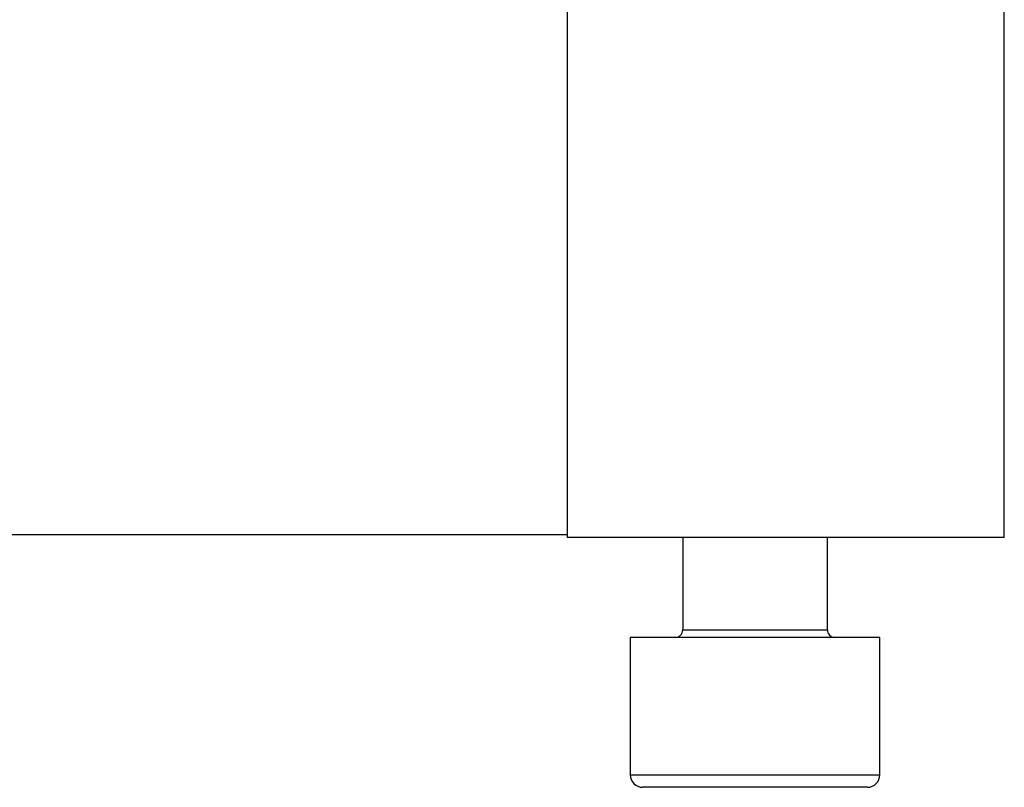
# Model space of a CAD drawing. Extents: x 9.3 to 31.1, y 5.1 to 19.6.
# Tile 32 of 132: x 17.882 to 18.658, y 9.192 to 9.797. Entities that reach past the tile are written whole.
import ezdxf

# ---------------------------------------------------------------- set-up
doc = ezdxf.new("R2010")
doc.units = 0
doc.layers.get('0').update_dxf_attribs({"linetype": 'CONTINUOUS'})

msp = doc.modelspace()

# ---------------------------------------------------------------- linework, layer by layer
at = {"color": 7, "linetype": 'CONTINUOUS'}
for p, q in [((18.31375, 10.86126), (18.31375, 9.38881)), ((18.65824, 9.38881), (18.65824, 10.86126)), ((18.31375, 9.39078), (17.45155, 9.39078)), ((18.65824, 9.38881), (18.31375, 9.38881)), ((18.4047, 9.38881), (18.4047, 9.31598)), ((18.51878, 9.31598), (18.51878, 9.38881)), ((18.36332, 9.31007), (18.36332, 9.20181)), ((18.56017, 9.31007), (18.36332, 9.31007)), ((18.56017, 9.20181), (18.56017, 9.31007)), ((18.55032, 9.19196), (18.37316, 9.19196))]:
    msp.add_line(p, q, dxfattribs=at)
at = {"color": 8, "linetype": 'CONTINUOUS'}
for p, q in [((18.4047, 9.31598), (18.51878, 9.31598)), ((18.36332, 9.20181), (18.56017, 9.20181))]:
    msp.add_line(p, q, dxfattribs=at)
at = {"color": 7, "linetype": 'CONTINUOUS'}
for centre, radius, start, end in [((18.3988, 9.31598), 0.00591, 270, 0), ((18.52468, 9.31598), 0.00591, 180, 270), ((18.37316, 9.20181), 0.00984, 180, 270), ((18.55032, 9.20181), 0.00984, 270, 0)]:
    msp.add_arc(centre, radius, start, end, dxfattribs=at)

doc.saveas('drawing.dxf')
